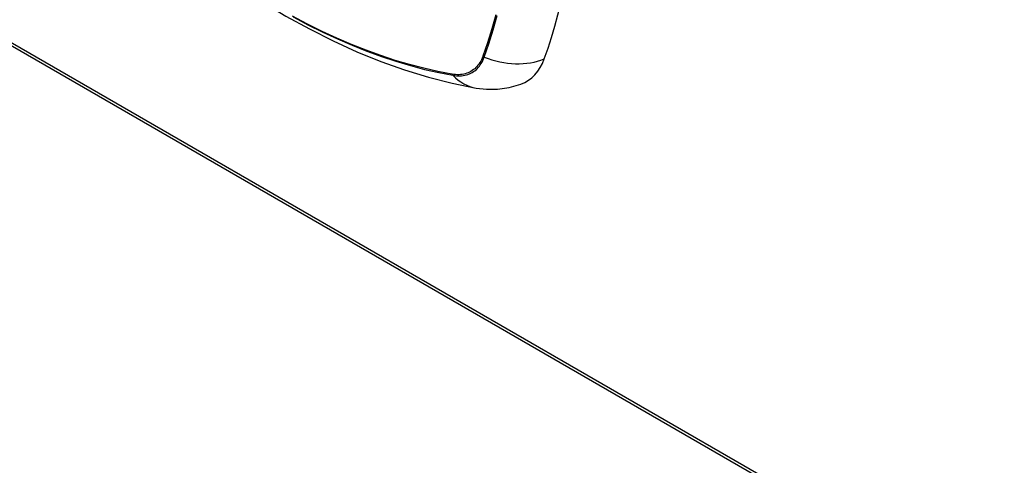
# Model space of a CAD drawing. Header units: inches. Extents: x 532.4 to 626.5, y 208.9 to 290.2.
# Tile 50 of 122: x 571.179 to 572.808, y 258.715 to 259.452. Entities that reach past the tile are written whole.
import ezdxf

# ---------------------------------------------------------------- set-up
doc = ezdxf.new("R2010")
doc.units = ezdxf.units.IN
doc.header["$MEASUREMENT"] = 0
doc.layers.add('Visible Edges(ANSI)', color=7, linetype='Continuous', lineweight=25)
doc.layers.add('Visible Tangent Edges(ANSI)', color=7, linetype='Continuous', lineweight=25)

msp = doc.modelspace()

# ---------------------------------------------------------------- linework, layer by layer
at = {"layer": 'Visible Edges(ANSI)'}
for p, q in [((570.6827, 259.6879), (572.8041, 258.4631)), ((570.687, 259.6903), (572.8083, 258.4656))]:
    msp.add_line(p, q, dxfattribs=at)
at = {"layer": 'Visible Edges(ANSI)', "flags": 128}
for points in [[(571.3198, 259.6897), (571.3556, 259.6556), (571.392, 259.6228), (571.4289, 259.5915), (571.4662, 259.5617), (571.504, 259.5334), (571.5421, 259.5068), (571.5806, 259.4817), (571.6193, 259.4584), (571.6583, 259.4369), (571.6975, 259.4171), (571.7368, 259.3992), (571.7762, 259.3832), (571.8157, 259.3692), (571.8552, 259.3571), (571.8946, 259.3471), (571.934, 259.3392)], [(571.934, 259.3392), (571.951, 259.3372), (571.9693, 259.3373), (571.9886, 259.34), (572.0081, 259.3456)]]:
    msp.add_lwpolyline(points, dxfattribs=at)
at = {"layer": 'Visible Edges(ANSI)'}
for centre, major_axis, start_param, end_param in [((571.1797, 260.2381), (-0.6496, 1.1252), 3.59073, 4.263252), ((571.9286, 259.5034), (0.0886, -0.1534), 6.184386, 6.732322)]:
    msp.add_ellipse(centre, major_axis=major_axis, ratio=0.57735, start_param=start_param, end_param=end_param, dxfattribs=at)
at = {"layer": 'Visible Tangent Edges(ANSI)'}
for p, q in [((571.9453, 259.3917), (571.9452, 259.3913)), ((571.8944, 259.362), (571.8941, 259.3621))]:
    msp.add_line(p, q, dxfattribs=at)
at = {"layer": 'Visible Tangent Edges(ANSI)', "flags": 128}
for points in [[(571.8941, 259.3621), (571.8709, 259.3665), (571.8475, 259.3718), (571.8239, 259.378), (571.8002, 259.385), (571.7763, 259.3929), (571.7522, 259.4016), (571.728, 259.4112), (571.7037, 259.4216), (571.6794, 259.4329), (571.6549, 259.445), (571.6304, 259.4579)], [(571.631, 259.4569), (571.6556, 259.4439), (571.6801, 259.4317), (571.7045, 259.4204), (571.7289, 259.4099), (571.7532, 259.4002), (571.7773, 259.3914), (571.8013, 259.3835), (571.8252, 259.3764), (571.8489, 259.3701), (571.8724, 259.3648), (571.8957, 259.3603)], [(571.9667, 259.4606), (571.9602, 259.4369), (571.9531, 259.414), (571.9453, 259.3917)], [(571.9475, 259.3902), (571.9552, 259.4126), (571.9623, 259.4357), (571.9687, 259.4594)], [(571.9452, 259.3913), (571.9441, 259.3886), (571.9429, 259.386), (571.9416, 259.3835), (571.9402, 259.3812), (571.9387, 259.3789), (571.9371, 259.3768), (571.9354, 259.3748), (571.9336, 259.3729), (571.9317, 259.3712), (571.9297, 259.3696), (571.9277, 259.3681), (571.9255, 259.3668), (571.9233, 259.3656), (571.921, 259.3645), (571.9186, 259.3636), (571.9162, 259.3629), (571.9137, 259.3623), (571.9111, 259.3618), (571.9084, 259.3615), (571.9057, 259.3613), (571.903, 259.3613), (571.9002, 259.3614), (571.8973, 259.3616), (571.8944, 259.362)], [(571.8957, 259.3603), (571.8987, 259.3598), (571.9016, 259.3595), (571.9045, 259.3594), (571.9073, 259.3594), (571.9101, 259.3595), (571.9128, 259.3599), (571.9154, 259.3603), (571.918, 259.3609), (571.9205, 259.3617), (571.923, 259.3626), (571.9253, 259.3637), (571.9276, 259.3649), (571.9298, 259.3663), (571.9319, 259.3678), (571.9339, 259.3694), (571.9358, 259.3712), (571.9376, 259.3731), (571.9394, 259.3752), (571.941, 259.3774), (571.9425, 259.3797), (571.9439, 259.3822), (571.9452, 259.3847), (571.9464, 259.3874), (571.9475, 259.3902)]]:
    msp.add_lwpolyline(points, dxfattribs=at)
at = {"layer": 'Visible Tangent Edges(ANSI)'}
for centre, major_axis, ratio, start_param, end_param in [((571.9502, 259.3969), (-0.00927, 0.00332), 0.735414, 1.274627, 1.538334), ((571.9804, 259.4706), (-0.1109, 0.0407), 0.735518, 1.543956, 2.452315), ((571.9006, 259.3682), (0.00172, 0.00969), 0.732421, 2.38426, 2.647967), ((571.9542, 259.4555), (-0.0202, -0.1164), 0.735518, 5.786899, 6.283185)]:
    msp.add_ellipse(centre, major_axis=major_axis, ratio=ratio, start_param=start_param, end_param=end_param, dxfattribs=at)

doc.saveas('drawing.dxf')
